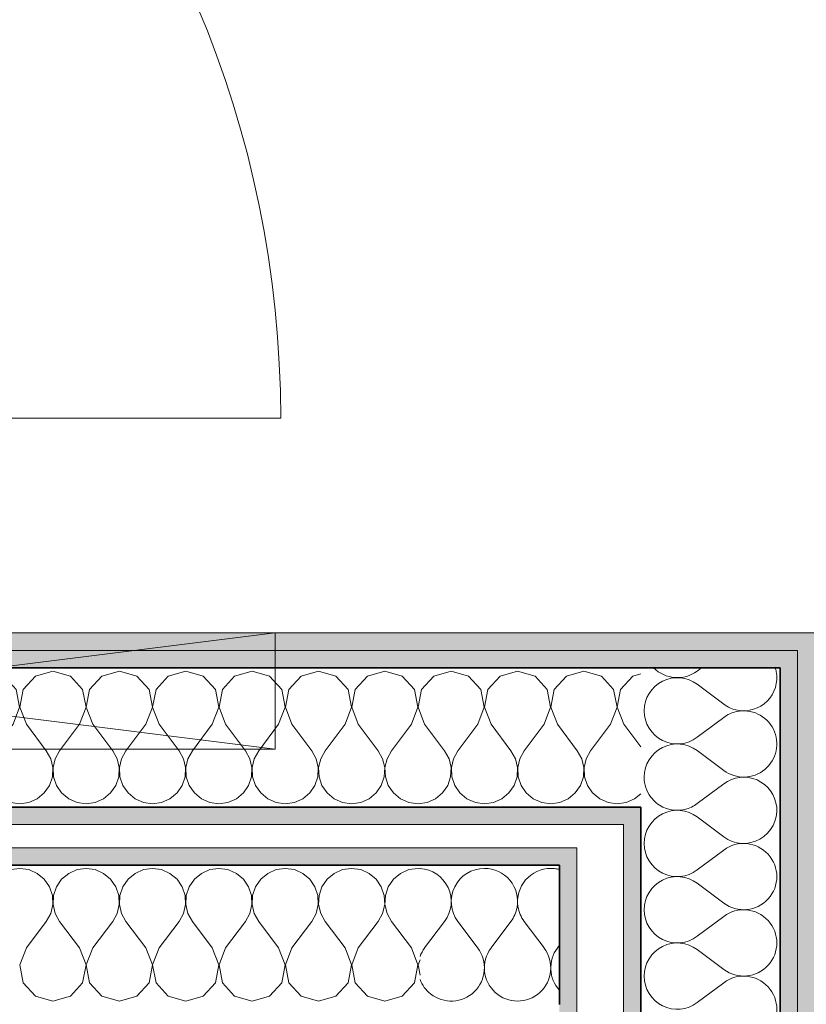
# Model space of a CAD drawing. Header units: centimetres. Extents: x -7.1 to 26.5, y -14.7 to 18.1.
# Tile 108 of 186: x 15.657 to 16.334, y 5.919 to 6.767. Entities that reach past the tile are written whole.
import ezdxf

# ---------------------------------------------------------------- set-up
doc = ezdxf.new("R2010")
doc.units = ezdxf.units.CM
doc.header["$LTSCALE"] = 10
doc.linetypes.add('AUSGEZOGEN', pattern=[0])
for name, color, linetype in [('XR$1$010 Portes', 7, 'Continuous'), ('XR$1$015 Murs intérieurs', 7, 'Continuous'), ('XR$1$015 Murs intérieurs – Lignes de séparation des couches', 7, 'Continuous'), ('XR$1$065 Mobilier installé', 7, 'Continuous'), ('XR$1$080 Définition des locaux – Contour', 7, 'Continuous'), ('XR$3$015 Murs intérieurs – Hachures des composants', 7, 'Continuous')]:
    doc.layers.add(name, color=color, linetype=linetype)

# ---------------------------------------------------------------- blocks, each defined once
blk = doc.blocks.new('COMPLEXOBJECT_180')
at = {"layer": 'XR$3$015 Murs intérieurs – Hachures des composants', "color": 8, "linetype": 'AUSGEZOGEN', "lineweight": 13, "transparency": 33554687}
for p, q in [((16.06286, 5.96708), (16.08, 5.98993)), ((16.10857, 5.96708), (16.09143, 5.98993)), ((16.05143, 5.96708), (16.05096, 5.9677)), ((16.12, 5.96708), (16.12177, 5.96943))]:
    blk.add_line(p, q, dxfattribs=at)
for centre, start, end in [((16.11429, 6.00708), 74.8189, 81.34506), ((16.05714, 6.00708), 323.1301, 349.75806), ((16.11429, 6.00708), 188.65494, 216.8699), ((16.02857, 5.94993), 231.57248, 36.8699), ((16.08571, 5.94993), 143.1301, 36.8699), ((16.14286, 5.94993), 143.1301, 222.42771)]:
    blk.add_arc(centre, 0.02857, start, end, dxfattribs=at)
blk = doc.blocks.new('COMPLEXOBJECT_183')
at = {"layer": 'XR$3$015 Murs intérieurs – Hachures des composants', "color": 8, "linetype": 'AUSGEZOGEN', "lineweight": 13, "transparency": 33554687}
for p, q in [((15.65714, 6.03565), (15.64934, 6.03456)), ((15.66495, 6.03456), (15.65714, 6.03565)), ((15.67216, 6.03138), (15.66495, 6.03456)), ((15.67823, 6.02635), (15.67216, 6.03138)), ((15.69926, 6.03138), (15.69319, 6.02635)), ((15.70648, 6.03456), (15.69926, 6.03138)), ((15.71429, 6.03565), (15.70648, 6.03456)), ((15.72209, 6.03456), (15.71429, 6.03565)), ((15.72931, 6.03138), (15.72209, 6.03456)), ((15.73538, 6.02635), (15.72931, 6.03138)), ((15.75641, 6.03138), (15.75034, 6.02635)), ((15.76362, 6.03456), (15.75641, 6.03138)), ((15.77143, 6.03565), (15.76362, 6.03456)), ((15.77924, 6.03456), (15.77143, 6.03565)), ((15.78645, 6.03138), (15.77924, 6.03456)), ((15.79252, 6.02635), (15.78645, 6.03138)), ((15.81355, 6.03138), (15.80748, 6.02635)), ((15.82076, 6.03456), (15.81355, 6.03138)), ((15.82857, 6.03565), (15.82076, 6.03456)), ((15.83638, 6.03456), (15.82857, 6.03565)), ((15.84359, 6.03138), (15.83638, 6.03456)), ((15.84966, 6.02635), (15.84359, 6.03138)), ((15.87069, 6.03138), (15.86462, 6.02635)), ((15.87791, 6.03456), (15.87069, 6.03138)), ((15.88571, 6.03565), (15.87791, 6.03456)), ((15.89352, 6.03456), (15.88571, 6.03565)), ((15.90074, 6.03138), (15.89352, 6.03456)), ((15.90681, 6.02635), (15.90074, 6.03138)), ((15.92784, 6.03138), (15.92177, 6.02635)), ((15.93505, 6.03456), (15.92784, 6.03138)), ((15.94286, 6.03565), (15.93505, 6.03456)), ((15.95066, 6.03456), (15.94286, 6.03565)), ((15.95788, 6.03138), (15.95066, 6.03456)), ((15.96395, 6.02635), (15.95788, 6.03138)), ((15.98498, 6.03138), (15.97891, 6.02635)), ((15.99219, 6.03456), (15.98498, 6.03138)), ((16, 6.03565), (15.99219, 6.03456)), ((16.00177, 6.0354), (16, 6.03565)), ((15.6827, 6.01985), (15.67823, 6.02635)), ((15.69319, 6.02635), (15.68873, 6.01985)), ((15.73984, 6.01985), (15.73538, 6.02635)), ((15.75034, 6.02635), (15.74587, 6.01985)), ((15.79698, 6.01985), (15.79252, 6.02635)), ((15.80748, 6.02635), (15.80302, 6.01985)), ((15.85413, 6.01985), (15.84966, 6.02635)), ((15.86462, 6.02635), (15.86016, 6.01985)), ((15.91127, 6.01985), (15.90681, 6.02635)), ((15.92177, 6.02635), (15.9173, 6.01985)), ((15.96841, 6.01985), (15.96395, 6.02635)), ((15.97891, 6.02635), (15.97444, 6.01985)), ((15.68522, 6.01238), (15.6827, 6.01985)), ((15.68873, 6.01985), (15.68621, 6.01238)), ((15.74236, 6.01238), (15.73984, 6.01985)), ((15.74587, 6.01985), (15.74335, 6.01238)), ((15.7995, 6.01238), (15.79698, 6.01985)), ((15.80302, 6.01985), (15.8005, 6.01238)), ((15.85665, 6.01238), (15.85413, 6.01985)), ((15.86016, 6.01985), (15.85764, 6.01238)), ((15.91379, 6.01238), (15.91127, 6.01985)), ((15.9173, 6.01985), (15.91478, 6.01238)), ((15.97093, 6.01238), (15.96841, 6.01985)), ((15.97444, 6.01985), (15.97193, 6.01238)), ((15.6856, 6.00451), (15.68522, 6.01238)), ((15.68621, 6.01238), (15.68583, 6.00451)), ((15.74274, 6.00451), (15.74236, 6.01238)), ((15.74335, 6.01238), (15.74297, 6.00451)), ((15.79988, 6.00451), (15.7995, 6.01238)), ((15.8005, 6.01238), (15.80012, 6.00451)), ((15.85703, 6.00451), (15.85665, 6.01238)), ((15.85764, 6.01238), (15.85726, 6.00451)), ((15.91417, 6.00451), (15.91379, 6.01238)), ((15.91478, 6.01238), (15.9144, 6.00451)), ((15.97131, 6.00451), (15.97093, 6.01238)), ((15.97193, 6.01238), (15.97154, 6.00451)), ((15.68381, 5.99683), (15.6856, 6.00451)), ((15.68583, 6.00451), (15.68761, 5.99683)), ((15.74096, 5.99683), (15.74274, 6.00451)), ((15.74297, 6.00451), (15.74476, 5.99683)), ((15.7981, 5.99683), (15.79988, 6.00451)), ((15.80012, 6.00451), (15.8019, 5.99683)), ((15.85524, 5.99683), (15.85703, 6.00451)), ((15.85726, 6.00451), (15.85904, 5.99683)), ((15.91239, 5.99683), (15.91417, 6.00451)), ((15.9144, 6.00451), (15.91619, 5.99683)), ((15.96953, 5.99683), (15.97131, 6.00451)), ((15.97154, 6.00451), (15.97333, 5.99683)), ((15.66286, 5.96708), (15.68, 5.98993)), ((15.68, 5.98993), (15.68381, 5.99683)), ((15.68761, 5.99683), (15.69143, 5.98993)), ((15.70857, 5.96708), (15.69143, 5.98993)), ((15.72, 5.96708), (15.73714, 5.98993)), ((15.73714, 5.98993), (15.74096, 5.99683)), ((15.74476, 5.99683), (15.74857, 5.98993)), ((15.76571, 5.96708), (15.74857, 5.98993)), ((15.77714, 5.96708), (15.79429, 5.98993)), ((15.79429, 5.98993), (15.7981, 5.99683)), ((15.8019, 5.99683), (15.80571, 5.98993)), ((15.82286, 5.96708), (15.80571, 5.98993)), ((15.83429, 5.96708), (15.85143, 5.98993)), ((15.85143, 5.98993), (15.85524, 5.99683)), ((15.85904, 5.99683), (15.86286, 5.98993)), ((15.88, 5.96708), (15.86286, 5.98993)), ((15.89143, 5.96708), (15.90857, 5.98993)), ((15.90857, 5.98993), (15.91239, 5.99683)), ((15.91619, 5.99683), (15.92, 5.98993)), ((15.93714, 5.96708), (15.92, 5.98993)), ((15.94857, 5.96708), (15.96571, 5.98993)), ((15.96571, 5.98993), (15.96953, 5.99683)), ((15.97333, 5.99683), (15.97714, 5.98993)), ((15.99429, 5.96708), (15.97714, 5.98993)), ((15.66286, 5.96708), (15.65726, 5.9525)), ((15.71417, 5.9525), (15.70857, 5.96708)), ((15.72, 5.96708), (15.7144, 5.9525)), ((15.77131, 5.9525), (15.76571, 5.96708)), ((15.77714, 5.96708), (15.77154, 5.9525)), ((15.82846, 5.9525), (15.82286, 5.96708)), ((15.83429, 5.96708), (15.82869, 5.9525)), ((15.8856, 5.9525), (15.88, 5.96708)), ((15.89143, 5.96708), (15.88583, 5.9525)), ((15.94274, 5.9525), (15.93714, 5.96708)), ((15.94857, 5.96708), (15.94297, 5.9525)), ((15.99988, 5.9525), (15.99429, 5.96708)), ((16.00177, 5.9568), (16.00012, 5.9525)), ((15.65726, 5.9525), (15.66016, 5.93715)), ((15.71127, 5.93715), (15.71417, 5.9525)), ((15.7144, 5.9525), (15.7173, 5.93715)), ((15.76841, 5.93715), (15.77131, 5.9525)), ((15.77154, 5.9525), (15.77444, 5.93715)), ((15.82556, 5.93715), (15.82846, 5.9525)), ((15.82869, 5.9525), (15.83159, 5.93715)), ((15.8827, 5.93715), (15.8856, 5.9525)), ((15.88583, 5.9525), (15.88873, 5.93715)), ((15.93984, 5.93715), (15.94274, 5.9525)), ((15.94297, 5.9525), (15.94587, 5.93715)), ((15.99698, 5.93715), (15.99988, 5.9525)), ((16.00012, 5.9525), (16.00177, 5.94376)), ((15.66016, 5.93715), (15.67069, 5.92563)), ((15.70074, 5.92563), (15.71127, 5.93715)), ((15.7173, 5.93715), (15.72784, 5.92563)), ((15.75788, 5.92563), (15.76841, 5.93715)), ((15.77444, 5.93715), (15.78498, 5.92563)), ((15.81502, 5.92563), (15.82556, 5.93715)), ((15.83159, 5.93715), (15.84212, 5.92563)), ((15.87216, 5.92563), (15.8827, 5.93715)), ((15.88873, 5.93715), (15.89926, 5.92563)), ((15.92931, 5.92563), (15.93984, 5.93715)), ((15.94587, 5.93715), (15.95641, 5.92563)), ((15.98645, 5.92563), (15.99698, 5.93715)), ((15.67069, 5.92563), (15.68571, 5.92136)), ((15.68571, 5.92136), (15.70074, 5.92563)), ((15.72784, 5.92563), (15.74286, 5.92136)), ((15.74286, 5.92136), (15.75788, 5.92563)), ((15.78498, 5.92563), (15.8, 5.92136)), ((15.8, 5.92136), (15.81502, 5.92563)), ((15.84212, 5.92563), (15.85714, 5.92136)), ((15.85714, 5.92136), (15.87216, 5.92563)), ((15.89926, 5.92563), (15.91429, 5.92136)), ((15.91429, 5.92136), (15.92931, 5.92563)), ((15.95641, 5.92563), (15.97143, 5.92136)), ((15.97143, 5.92136), (15.98645, 5.92563))]:
    blk.add_line(p, q, dxfattribs=at)
blk = doc.blocks.new('COMPLEXOBJECT_184')
at = {"layer": 'XR$3$015 Murs intérieurs – Hachures des composants', "color": 8, "linetype": 'AUSGEZOGEN', "lineweight": 13, "transparency": 33554687}
for p, q in [((16.00571, 5.96708), (16.02286, 5.98993)), ((16.05096, 5.9677), (16.03429, 5.98993))]:
    blk.add_line(p, q, dxfattribs=at)
for centre, start, end in [((16, 6.00708), 323.1301, 86.4528), ((16.05714, 6.00708), 90, 216.8699), ((16.05714, 6.00708), 349.75806, 90), ((16.11429, 6.00708), 90, 188.65494), ((16.11429, 6.00708), 81.34506, 90), ((16.02857, 5.94993), 143.1301, 159.73971), ((16.02857, 5.94993), 200.26029, 231.57248)]:
    blk.add_arc(centre, 0.02857, start, end, dxfattribs=at)
blk = doc.blocks.new('COMPLEXOBJECT_203')
at = {"layer": 'XR$3$015 Murs intérieurs – Hachures des composants', "color": 8, "linetype": 'AUSGEZOGEN', "lineweight": 13, "transparency": 33554687}
for p, q in [((16.24406, 6.2085), (16.24034, 6.20571)), ((16.2632, 6.17714), (16.24034, 6.19429)), ((16.2632, 6.16571), (16.24034, 6.14857)), ((16.24038, 6.13711), (16.24034, 6.13714))]:
    blk.add_line(p, q, dxfattribs=at)
for centre, start, end in [((16.2232, 6.22857), 224.61753, 306.8699), ((16.28034, 6.2), 10.43354, 17.31526), ((16.2232, 6.17143), 53.1301, 180), ((16.28034, 6.2), 233.1301, 259.56646), ((16.2232, 6.17143), 180, 306.8699), ((16.28034, 6.14286), 102.87088, 126.8699), ((16.2232, 6.11429), 53.1301, 180), ((16.2232, 6.11429), 180, 216.96691)]:
    blk.add_arc(centre, 0.02857, start, end, dxfattribs=at)
blk = doc.blocks.new('COMPLEXOBJECT_207')
at = {"layer": 'XR$3$015 Murs intérieurs – Hachures des composants', "color": 8, "linetype": 'AUSGEZOGEN', "lineweight": 13, "transparency": 33554687}
for p, q in [((16.2632, 6.06286), (16.24034, 6.08)), ((16.2632, 6.05143), (16.24034, 6.03429)), ((16.2632, 6.00571), (16.24034, 6.02286)), ((16.2632, 5.99429), (16.24034, 5.97714)), ((16.2632, 5.94857), (16.24034, 5.96571)), ((16.2632, 5.93714), (16.24034, 5.92))]:
    blk.add_line(p, q, dxfattribs=at)
for centre, start, end in [((16.2232, 6.05714), 53.1301, 180), ((16.2232, 6.11429), 244.47147, 295.52853), ((16.28034, 6.08571), 233.1301, 5.60267), ((16.2232, 6.05714), 180, 306.8699), ((16.28034, 6.02857), 233.1301, 126.8699), ((16.2232, 6), 53.1301, 180), ((16.2232, 6), 180, 306.8699), ((16.28034, 5.97143), 233.1301, 126.8699), ((16.2232, 5.94286), 53.1301, 180), ((16.2232, 5.94286), 180, 306.8699), ((16.28034, 5.91429), 233.1301, 126.8699)]:
    blk.add_arc(centre, 0.02857, start, end, dxfattribs=at)
blk = doc.blocks.new('COMPLEXOBJECT_208')
at = {"layer": 'XR$3$015 Murs intérieurs – Hachures des composants', "color": 8, "linetype": 'AUSGEZOGEN', "lineweight": 13, "transparency": 33554687}
for p, q in [((16.2632, 6.12), (16.24038, 6.13711)), ((16.2632, 6.10857), (16.24034, 6.09143))]:
    blk.add_line(p, q, dxfattribs=at)
for centre, start, end in [((16.28034, 6.2), 259.56646, 10.43354), ((16.28034, 6.14286), 233.1301, 102.87088), ((16.28034, 6.08571), 5.60267, 126.8699), ((16.2232, 6.11429), 216.96691, 244.47147), ((16.2232, 6.11429), 295.52853, 306.8699)]:
    blk.add_arc(centre, 0.02857, start, end, dxfattribs=at)
blk = doc.blocks.new('COMPLEXOBJECT_234')
at = {"layer": 'XR$3$015 Murs intérieurs – Hachures des composants', "color": 8, "linetype": 'AUSGEZOGEN', "lineweight": 13, "transparency": 33554687}
for p, q in [((14.90074, 6.20138), (14.89177, 6.20393)), ((14.91127, 6.18985), (14.90074, 6.20138)), ((14.92784, 6.20138), (14.9173, 6.18985)), ((14.94286, 6.20565), (14.92784, 6.20138)), ((14.95788, 6.20138), (14.94286, 6.20565)), ((14.96841, 6.18985), (14.95788, 6.20138)), ((14.98498, 6.20138), (14.97444, 6.18985)), ((15, 6.20565), (14.98498, 6.20138)), ((15.01502, 6.20138), (15, 6.20565)), ((15.02556, 6.18985), (15.01502, 6.20138)), ((15.04212, 6.20138), (15.03159, 6.18985)), ((15.05714, 6.20565), (15.04212, 6.20138)), ((15.07216, 6.20138), (15.05714, 6.20565)), ((15.0827, 6.18985), (15.07216, 6.20138)), ((15.09926, 6.20138), (15.08873, 6.18985)), ((15.11429, 6.20565), (15.09926, 6.20138)), ((15.12931, 6.20138), (15.11429, 6.20565)), ((15.13984, 6.18985), (15.12931, 6.20138)), ((15.15641, 6.20138), (15.14587, 6.18985)), ((15.17143, 6.20565), (15.15641, 6.20138)), ((15.18645, 6.20138), (15.17143, 6.20565)), ((15.19698, 6.18985), (15.18645, 6.20138)), ((15.21355, 6.20138), (15.20302, 6.18985)), ((15.22857, 6.20565), (15.21355, 6.20138)), ((15.24359, 6.20138), (15.22857, 6.20565)), ((15.25413, 6.18985), (15.24359, 6.20138)), ((15.27069, 6.20138), (15.26016, 6.18985)), ((15.28571, 6.20565), (15.27069, 6.20138)), ((15.30074, 6.20138), (15.28571, 6.20565)), ((15.31127, 6.18985), (15.30074, 6.20138)), ((15.32784, 6.20138), (15.3173, 6.18985)), ((15.34286, 6.20565), (15.32784, 6.20138)), ((15.35788, 6.20138), (15.34286, 6.20565)), ((15.36841, 6.18985), (15.35788, 6.20138)), ((15.38498, 6.20138), (15.37444, 6.18985)), ((15.4, 6.20565), (15.38498, 6.20138)), ((15.41502, 6.20138), (15.4, 6.20565)), ((15.42556, 6.18985), (15.41502, 6.20138)), ((15.44212, 6.20138), (15.43159, 6.18985)), ((15.45714, 6.20565), (15.44212, 6.20138)), ((15.47216, 6.20138), (15.45714, 6.20565)), ((15.4827, 6.18985), (15.47216, 6.20138)), ((15.49926, 6.20138), (15.48873, 6.18985)), ((15.51429, 6.20565), (15.49926, 6.20138)), ((15.52931, 6.20138), (15.51429, 6.20565)), ((15.53984, 6.18985), (15.52931, 6.20138)), ((15.55641, 6.20138), (15.54587, 6.18985)), ((15.57143, 6.20565), (15.55641, 6.20138)), ((15.58645, 6.20138), (15.57143, 6.20565)), ((15.59698, 6.18985), (15.58645, 6.20138)), ((15.61355, 6.20138), (15.60302, 6.18985)), ((15.62857, 6.20565), (15.61355, 6.20138)), ((15.64359, 6.20138), (15.62857, 6.20565)), ((15.65413, 6.18985), (15.64359, 6.20138)), ((15.67069, 6.20138), (15.66016, 6.18985)), ((15.68571, 6.20565), (15.67069, 6.20138)), ((15.70074, 6.20138), (15.68571, 6.20565)), ((15.71127, 6.18985), (15.70074, 6.20138)), ((15.72784, 6.20138), (15.7173, 6.18985)), ((15.74286, 6.20565), (15.72784, 6.20138)), ((15.75788, 6.20138), (15.74286, 6.20565)), ((15.76841, 6.18985), (15.75788, 6.20138)), ((15.78498, 6.20138), (15.77444, 6.18985)), ((15.8, 6.20565), (15.78498, 6.20138)), ((15.81502, 6.20138), (15.8, 6.20565)), ((15.82556, 6.18985), (15.81502, 6.20138)), ((15.84212, 6.20138), (15.83159, 6.18985)), ((15.85714, 6.20565), (15.84212, 6.20138)), ((15.87216, 6.20138), (15.85714, 6.20565)), ((15.8827, 6.18985), (15.87216, 6.20138)), ((15.89926, 6.20138), (15.88873, 6.18985)), ((15.91429, 6.20565), (15.89926, 6.20138)), ((15.92931, 6.20138), (15.91429, 6.20565)), ((15.93984, 6.18985), (15.92931, 6.20138)), ((15.95641, 6.20138), (15.94587, 6.18985)), ((15.97143, 6.20565), (15.95641, 6.20138)), ((15.98645, 6.20138), (15.97143, 6.20565)), ((15.99698, 6.18985), (15.98645, 6.20138)), ((16.01355, 6.20138), (16.00302, 6.18985)), ((16.02857, 6.20565), (16.01355, 6.20138)), ((16.04359, 6.20138), (16.02857, 6.20565)), ((16.05413, 6.18985), (16.04359, 6.20138)), ((16.07069, 6.20138), (16.06016, 6.18985)), ((16.08571, 6.20565), (16.07069, 6.20138)), ((16.10074, 6.20138), (16.08571, 6.20565)), ((16.11127, 6.18985), (16.10074, 6.20138)), ((16.12784, 6.20138), (16.1173, 6.18985)), ((16.14286, 6.20565), (16.12784, 6.20138)), ((16.15788, 6.20138), (16.14286, 6.20565)), ((16.16841, 6.18985), (16.15788, 6.20138)), ((16.18498, 6.20138), (16.17444, 6.18985)), ((16.19177, 6.20331), (16.18498, 6.20138)), ((14.91417, 6.17451), (14.91127, 6.18985)), ((14.9173, 6.18985), (14.9144, 6.17451)), ((14.97131, 6.17451), (14.96841, 6.18985)), ((14.97444, 6.18985), (14.97154, 6.17451)), ((15.02846, 6.17451), (15.02556, 6.18985)), ((15.03159, 6.18985), (15.02869, 6.17451)), ((15.0856, 6.17451), (15.0827, 6.18985)), ((15.08873, 6.18985), (15.08583, 6.17451)), ((15.14274, 6.17451), (15.13984, 6.18985)), ((15.14587, 6.18985), (15.14297, 6.17451)), ((15.19988, 6.17451), (15.19698, 6.18985)), ((15.20302, 6.18985), (15.20012, 6.17451)), ((15.25703, 6.17451), (15.25413, 6.18985)), ((15.26016, 6.18985), (15.25726, 6.17451)), ((15.31417, 6.17451), (15.31127, 6.18985)), ((15.3173, 6.18985), (15.3144, 6.17451)), ((15.37131, 6.17451), (15.36841, 6.18985)), ((15.37444, 6.18985), (15.37154, 6.17451)), ((15.42846, 6.17451), (15.42556, 6.18985)), ((15.43159, 6.18985), (15.42869, 6.17451)), ((15.4856, 6.17451), (15.4827, 6.18985)), ((15.48873, 6.18985), (15.48583, 6.17451)), ((15.54274, 6.17451), (15.53984, 6.18985)), ((15.54587, 6.18985), (15.54297, 6.17451)), ((15.59988, 6.17451), (15.59698, 6.18985)), ((15.60302, 6.18985), (15.60012, 6.17451)), ((15.65703, 6.17451), (15.65413, 6.18985)), ((15.66016, 6.18985), (15.65726, 6.17451)), ((15.71417, 6.17451), (15.71127, 6.18985)), ((15.7173, 6.18985), (15.7144, 6.17451)), ((15.77131, 6.17451), (15.76841, 6.18985)), ((15.77444, 6.18985), (15.77154, 6.17451)), ((15.82846, 6.17451), (15.82556, 6.18985)), ((15.83159, 6.18985), (15.82869, 6.17451)), ((15.8856, 6.17451), (15.8827, 6.18985)), ((15.88873, 6.18985), (15.88583, 6.17451)), ((15.94274, 6.17451), (15.93984, 6.18985)), ((15.94587, 6.18985), (15.94297, 6.17451)), ((15.99988, 6.17451), (15.99698, 6.18985)), ((16.00302, 6.18985), (16.00012, 6.17451)), ((16.05703, 6.17451), (16.05413, 6.18985)), ((16.06016, 6.18985), (16.05726, 6.17451)), ((16.11417, 6.17451), (16.11127, 6.18985)), ((16.1173, 6.18985), (16.1144, 6.17451)), ((16.17131, 6.17451), (16.16841, 6.18985)), ((16.17444, 6.18985), (16.17154, 6.17451)), ((14.90857, 6.15993), (14.91417, 6.17451)), ((14.9144, 6.17451), (14.92, 6.15993)), ((14.96571, 6.15993), (14.97131, 6.17451)), ((14.97154, 6.17451), (14.97714, 6.15993)), ((15.02286, 6.15993), (15.02846, 6.17451)), ((15.02869, 6.17451), (15.03429, 6.15993)), ((15.08, 6.15993), (15.0856, 6.17451)), ((15.08583, 6.17451), (15.09143, 6.15993)), ((15.13714, 6.15993), (15.14274, 6.17451)), ((15.14297, 6.17451), (15.14857, 6.15993)), ((15.19429, 6.15993), (15.19988, 6.17451)), ((15.20012, 6.17451), (15.20571, 6.15993)), ((15.25143, 6.15993), (15.25703, 6.17451)), ((15.25726, 6.17451), (15.26286, 6.15993)), ((15.30857, 6.15993), (15.31417, 6.17451)), ((15.3144, 6.17451), (15.32, 6.15993)), ((15.36571, 6.15993), (15.37131, 6.17451)), ((15.37154, 6.17451), (15.37714, 6.15993)), ((15.42286, 6.15993), (15.42846, 6.17451)), ((15.42869, 6.17451), (15.43429, 6.15993)), ((15.48, 6.15993), (15.4856, 6.17451)), ((15.48583, 6.17451), (15.49143, 6.15993)), ((15.53714, 6.15993), (15.54274, 6.17451)), ((15.54297, 6.17451), (15.54857, 6.15993)), ((15.59429, 6.15993), (15.59988, 6.17451)), ((15.60012, 6.17451), (15.60571, 6.15993)), ((15.65143, 6.15993), (15.65703, 6.17451)), ((15.65726, 6.17451), (15.66286, 6.15993)), ((15.70857, 6.15993), (15.71417, 6.17451)), ((15.7144, 6.17451), (15.72, 6.15993)), ((15.76571, 6.15993), (15.77131, 6.17451)), ((15.77154, 6.17451), (15.77714, 6.15993)), ((15.82286, 6.15993), (15.82846, 6.17451)), ((15.82869, 6.17451), (15.83429, 6.15993)), ((15.88, 6.15993), (15.8856, 6.17451)), ((15.88583, 6.17451), (15.89143, 6.15993)), ((15.93714, 6.15993), (15.94274, 6.17451)), ((15.94297, 6.17451), (15.94857, 6.15993)), ((15.99429, 6.15993), (15.99988, 6.17451)), ((16.00012, 6.17451), (16.00571, 6.15993)), ((16.05143, 6.15993), (16.05703, 6.17451)), ((16.05726, 6.17451), (16.06286, 6.15993)), ((16.10857, 6.15993), (16.11417, 6.17451)), ((16.1144, 6.17451), (16.12, 6.15993)), ((16.16571, 6.15993), (16.17131, 6.17451)), ((16.17154, 6.17451), (16.17714, 6.15993)), ((14.90857, 6.15993), (14.89177, 6.13753)), ((14.92, 6.15993), (14.93714, 6.13708)), ((14.96571, 6.15993), (14.94857, 6.13708)), ((14.97714, 6.15993), (14.99429, 6.13708)), ((15.02286, 6.15993), (15.00571, 6.13708)), ((15.03429, 6.15993), (15.05143, 6.13708)), ((15.08, 6.15993), (15.06286, 6.13708)), ((15.09143, 6.15993), (15.10857, 6.13708)), ((15.13714, 6.15993), (15.12, 6.13708)), ((15.14857, 6.15993), (15.16571, 6.13708)), ((15.19429, 6.15993), (15.17714, 6.13708)), ((15.20571, 6.15993), (15.22286, 6.13708)), ((15.25143, 6.15993), (15.23429, 6.13708)), ((15.26286, 6.15993), (15.28, 6.13708)), ((15.30857, 6.15993), (15.29143, 6.13708)), ((15.32, 6.15993), (15.33714, 6.13708)), ((15.36571, 6.15993), (15.34857, 6.13708)), ((15.37714, 6.15993), (15.39429, 6.13708)), ((15.42286, 6.15993), (15.40571, 6.13708)), ((15.43429, 6.15993), (15.45143, 6.13708)), ((15.48, 6.15993), (15.46286, 6.13708)), ((15.49143, 6.15993), (15.50857, 6.13708)), ((15.53714, 6.15993), (15.52, 6.13708)), ((15.54857, 6.15993), (15.56571, 6.13708)), ((15.59429, 6.15993), (15.57714, 6.13708)), ((15.60571, 6.15993), (15.62286, 6.13708)), ((15.65143, 6.15993), (15.63429, 6.13708)), ((15.66286, 6.15993), (15.68, 6.13708)), ((15.70857, 6.15993), (15.69143, 6.13708)), ((15.72, 6.15993), (15.73714, 6.13708)), ((15.76571, 6.15993), (15.74857, 6.13708)), ((15.77714, 6.15993), (15.79429, 6.13708)), ((15.82286, 6.15993), (15.80571, 6.13708)), ((15.83429, 6.15993), (15.85143, 6.13708)), ((15.88, 6.15993), (15.86286, 6.13708)), ((15.89143, 6.15993), (15.90857, 6.13708)), ((15.93714, 6.15993), (15.92, 6.13708)), ((15.94857, 6.15993), (15.96571, 6.13708)), ((15.99429, 6.15993), (15.97714, 6.13708)), ((16.00571, 6.15993), (16.02286, 6.13708)), ((16.05143, 6.15993), (16.03429, 6.13708)), ((16.06286, 6.15993), (16.08, 6.13708)), ((16.10857, 6.15993), (16.09143, 6.13708)), ((16.12, 6.15993), (16.13714, 6.13708)), ((16.16571, 6.15993), (16.14857, 6.13708)), ((16.17714, 6.15993), (16.19177, 6.14043)), ((14.94096, 6.13018), (14.93714, 6.13708)), ((14.94857, 6.13708), (14.94476, 6.13018)), ((14.9981, 6.13018), (14.99429, 6.13708)), ((15.00571, 6.13708), (15.0019, 6.13018)), ((15.05524, 6.13018), (15.05143, 6.13708)), ((15.06286, 6.13708), (15.05904, 6.13018)), ((15.11239, 6.13018), (15.10857, 6.13708)), ((15.12, 6.13708), (15.11619, 6.13018)), ((15.16953, 6.13018), (15.16571, 6.13708)), ((15.17714, 6.13708), (15.17333, 6.13018)), ((15.22667, 6.13018), (15.22286, 6.13708)), ((15.23429, 6.13708), (15.23047, 6.13018)), ((15.28381, 6.13018), (15.28, 6.13708)), ((15.29143, 6.13708), (15.28761, 6.13018)), ((15.34096, 6.13018), (15.33714, 6.13708)), ((15.34857, 6.13708), (15.34476, 6.13018)), ((15.3981, 6.13018), (15.39429, 6.13708)), ((15.40571, 6.13708), (15.4019, 6.13018)), ((15.45524, 6.13018), (15.45143, 6.13708)), ((15.46286, 6.13708), (15.45904, 6.13018)), ((15.51239, 6.13018), (15.50857, 6.13708)), ((15.52, 6.13708), (15.51619, 6.13018)), ((15.56953, 6.13018), (15.56571, 6.13708)), ((15.57714, 6.13708), (15.57333, 6.13018)), ((15.62667, 6.13018), (15.62286, 6.13708)), ((15.63429, 6.13708), (15.63047, 6.13018)), ((15.68381, 6.13018), (15.68, 6.13708)), ((15.69143, 6.13708), (15.68761, 6.13018)), ((15.74096, 6.13018), (15.73714, 6.13708)), ((15.74857, 6.13708), (15.74476, 6.13018)), ((15.7981, 6.13018), (15.79429, 6.13708)), ((15.80571, 6.13708), (15.8019, 6.13018)), ((15.85524, 6.13018), (15.85143, 6.13708)), ((15.86286, 6.13708), (15.85904, 6.13018)), ((15.91239, 6.13018), (15.90857, 6.13708)), ((15.92, 6.13708), (15.91619, 6.13018)), ((15.96953, 6.13018), (15.96571, 6.13708)), ((15.97714, 6.13708), (15.97333, 6.13018)), ((16.02667, 6.13018), (16.02286, 6.13708)), ((16.03429, 6.13708), (16.03047, 6.13018)), ((16.08381, 6.13018), (16.08, 6.13708)), ((16.09143, 6.13708), (16.08761, 6.13018)), ((16.14096, 6.13018), (16.13714, 6.13708)), ((16.14857, 6.13708), (16.14476, 6.13018)), ((14.94274, 6.1225), (14.94096, 6.13018)), ((14.94476, 6.13018), (14.94297, 6.1225)), ((14.99988, 6.1225), (14.9981, 6.13018)), ((15.0019, 6.13018), (15.00012, 6.1225)), ((15.05703, 6.1225), (15.05524, 6.13018)), ((15.05904, 6.13018), (15.05726, 6.1225)), ((15.11417, 6.1225), (15.11239, 6.13018)), ((15.11619, 6.13018), (15.1144, 6.1225)), ((15.17131, 6.1225), (15.16953, 6.13018)), ((15.17333, 6.13018), (15.17154, 6.1225)), ((15.22846, 6.1225), (15.22667, 6.13018)), ((15.23047, 6.13018), (15.22869, 6.1225)), ((15.2856, 6.1225), (15.28381, 6.13018)), ((15.28761, 6.13018), (15.28583, 6.1225)), ((15.34274, 6.1225), (15.34096, 6.13018)), ((15.34476, 6.13018), (15.34297, 6.1225)), ((15.39988, 6.1225), (15.3981, 6.13018)), ((15.4019, 6.13018), (15.40012, 6.1225)), ((15.45703, 6.1225), (15.45524, 6.13018)), ((15.45904, 6.13018), (15.45726, 6.1225)), ((15.51417, 6.1225), (15.51239, 6.13018)), ((15.51619, 6.13018), (15.5144, 6.1225)), ((15.57131, 6.1225), (15.56953, 6.13018)), ((15.57333, 6.13018), (15.57154, 6.1225)), ((15.62846, 6.1225), (15.62667, 6.13018)), ((15.63047, 6.13018), (15.62869, 6.1225)), ((15.6856, 6.1225), (15.68381, 6.13018)), ((15.68761, 6.13018), (15.68583, 6.1225)), ((15.74274, 6.1225), (15.74096, 6.13018)), ((15.74476, 6.13018), (15.74297, 6.1225)), ((15.79988, 6.1225), (15.7981, 6.13018)), ((15.8019, 6.13018), (15.80012, 6.1225)), ((15.85703, 6.1225), (15.85524, 6.13018)), ((15.85904, 6.13018), (15.85726, 6.1225)), ((15.91417, 6.1225), (15.91239, 6.13018)), ((15.91619, 6.13018), (15.9144, 6.1225)), ((15.97131, 6.1225), (15.96953, 6.13018)), ((15.97333, 6.13018), (15.97154, 6.1225)), ((16.02846, 6.1225), (16.02667, 6.13018)), ((16.03047, 6.13018), (16.02869, 6.1225)), ((16.0856, 6.1225), (16.08381, 6.13018)), ((16.08761, 6.13018), (16.08583, 6.1225)), ((16.14274, 6.1225), (16.14096, 6.13018)), ((16.14476, 6.13018), (16.14297, 6.1225)), ((14.94236, 6.11462), (14.94274, 6.1225)), ((14.94297, 6.1225), (14.94335, 6.11462)), ((14.9995, 6.11462), (14.99988, 6.1225)), ((15.00012, 6.1225), (15.0005, 6.11462)), ((15.05665, 6.11462), (15.05703, 6.1225)), ((15.05726, 6.1225), (15.05764, 6.11462)), ((15.11379, 6.11462), (15.11417, 6.1225)), ((15.1144, 6.1225), (15.11478, 6.11462)), ((15.17093, 6.11462), (15.17131, 6.1225)), ((15.17154, 6.1225), (15.17193, 6.11462)), ((15.22807, 6.11462), (15.22846, 6.1225)), ((15.22869, 6.1225), (15.22907, 6.11462)), ((15.28522, 6.11462), (15.2856, 6.1225)), ((15.28583, 6.1225), (15.28621, 6.11462)), ((15.34236, 6.11462), (15.34274, 6.1225)), ((15.34297, 6.1225), (15.34335, 6.11462)), ((15.3995, 6.11462), (15.39988, 6.1225)), ((15.40012, 6.1225), (15.4005, 6.11462)), ((15.45665, 6.11462), (15.45703, 6.1225)), ((15.45726, 6.1225), (15.45764, 6.11462)), ((15.51379, 6.11462), (15.51417, 6.1225)), ((15.5144, 6.1225), (15.51478, 6.11462)), ((15.57093, 6.11462), (15.57131, 6.1225)), ((15.57154, 6.1225), (15.57193, 6.11462)), ((15.62807, 6.11462), (15.62846, 6.1225)), ((15.62869, 6.1225), (15.62907, 6.11462)), ((15.68522, 6.11462), (15.6856, 6.1225)), ((15.68583, 6.1225), (15.68621, 6.11462)), ((15.74236, 6.11462), (15.74274, 6.1225)), ((15.74297, 6.1225), (15.74335, 6.11462)), ((15.7995, 6.11462), (15.79988, 6.1225)), ((15.80012, 6.1225), (15.8005, 6.11462)), ((15.85665, 6.11462), (15.85703, 6.1225)), ((15.85726, 6.1225), (15.85764, 6.11462)), ((15.91379, 6.11462), (15.91417, 6.1225)), ((15.9144, 6.1225), (15.91478, 6.11462)), ((15.97093, 6.11462), (15.97131, 6.1225)), ((15.97154, 6.1225), (15.97193, 6.11462)), ((16.02807, 6.11462), (16.02846, 6.1225)), ((16.02869, 6.1225), (16.02907, 6.11462)), ((16.08522, 6.11462), (16.0856, 6.1225)), ((16.08583, 6.1225), (16.08621, 6.11462)), ((16.14236, 6.11462), (16.14274, 6.1225)), ((16.14297, 6.1225), (16.14335, 6.11462)), ((14.93984, 6.10715), (14.94236, 6.11462)), ((14.94335, 6.11462), (14.94587, 6.10715)), ((14.99698, 6.10715), (14.9995, 6.11462)), ((15.0005, 6.11462), (15.00302, 6.10715)), ((15.05413, 6.10715), (15.05665, 6.11462)), ((15.05764, 6.11462), (15.06016, 6.10715)), ((15.11127, 6.10715), (15.11379, 6.11462)), ((15.11478, 6.11462), (15.1173, 6.10715)), ((15.16841, 6.10715), (15.17093, 6.11462)), ((15.17193, 6.11462), (15.17444, 6.10715)), ((15.22556, 6.10715), (15.22807, 6.11462)), ((15.22907, 6.11462), (15.23159, 6.10715)), ((15.2827, 6.10715), (15.28522, 6.11462)), ((15.28621, 6.11462), (15.28873, 6.10715)), ((15.33984, 6.10715), (15.34236, 6.11462)), ((15.34335, 6.11462), (15.34587, 6.10715)), ((15.39698, 6.10715), (15.3995, 6.11462)), ((15.4005, 6.11462), (15.40302, 6.10715)), ((15.45413, 6.10715), (15.45665, 6.11462)), ((15.45764, 6.11462), (15.46016, 6.10715)), ((15.51127, 6.10715), (15.51379, 6.11462)), ((15.51478, 6.11462), (15.5173, 6.10715)), ((15.56841, 6.10715), (15.57093, 6.11462)), ((15.57193, 6.11462), (15.57444, 6.10715)), ((15.62556, 6.10715), (15.62807, 6.11462)), ((15.62907, 6.11462), (15.63159, 6.10715)), ((15.6827, 6.10715), (15.68522, 6.11462)), ((15.68621, 6.11462), (15.68873, 6.10715)), ((15.73984, 6.10715), (15.74236, 6.11462)), ((15.74335, 6.11462), (15.74587, 6.10715)), ((15.79698, 6.10715), (15.7995, 6.11462)), ((15.8005, 6.11462), (15.80302, 6.10715)), ((15.85413, 6.10715), (15.85665, 6.11462)), ((15.85764, 6.11462), (15.86016, 6.10715)), ((15.91127, 6.10715), (15.91379, 6.11462)), ((15.91478, 6.11462), (15.9173, 6.10715)), ((15.96841, 6.10715), (15.97093, 6.11462)), ((15.97193, 6.11462), (15.97444, 6.10715)), ((16.02556, 6.10715), (16.02807, 6.11462)), ((16.02907, 6.11462), (16.03159, 6.10715)), ((16.0827, 6.10715), (16.08522, 6.11462)), ((16.08621, 6.11462), (16.08873, 6.10715)), ((16.13984, 6.10715), (16.14236, 6.11462)), ((16.14335, 6.11462), (16.14587, 6.10715)), ((14.89177, 6.10273), (14.89319, 6.10066)), ((14.89319, 6.10066), (14.89926, 6.09563)), ((14.92931, 6.09563), (14.93538, 6.10066)), ((14.93538, 6.10066), (14.93984, 6.10715)), ((14.94587, 6.10715), (14.95034, 6.10066)), ((14.95034, 6.10066), (14.95641, 6.09563)), ((14.98645, 6.09563), (14.99252, 6.10066)), ((14.99252, 6.10066), (14.99698, 6.10715)), ((15.00302, 6.10715), (15.00748, 6.10066)), ((15.00748, 6.10066), (15.01355, 6.09563)), ((15.04359, 6.09563), (15.04966, 6.10066)), ((15.04966, 6.10066), (15.05413, 6.10715)), ((15.06016, 6.10715), (15.06462, 6.10066)), ((15.06462, 6.10066), (15.07069, 6.09563)), ((15.10074, 6.09563), (15.10681, 6.10066)), ((15.10681, 6.10066), (15.11127, 6.10715)), ((15.1173, 6.10715), (15.12177, 6.10066)), ((15.12177, 6.10066), (15.12784, 6.09563)), ((15.15788, 6.09563), (15.16395, 6.10066)), ((15.16395, 6.10066), (15.16841, 6.10715)), ((15.17444, 6.10715), (15.17891, 6.10066)), ((15.17891, 6.10066), (15.18498, 6.09563)), ((15.21502, 6.09563), (15.22109, 6.10066)), ((15.22109, 6.10066), (15.22556, 6.10715)), ((15.23159, 6.10715), (15.23605, 6.10066)), ((15.23605, 6.10066), (15.24212, 6.09563)), ((15.27216, 6.09563), (15.27823, 6.10066)), ((15.27823, 6.10066), (15.2827, 6.10715)), ((15.28873, 6.10715), (15.29319, 6.10066)), ((15.29319, 6.10066), (15.29926, 6.09563)), ((15.32931, 6.09563), (15.33538, 6.10066)), ((15.33538, 6.10066), (15.33984, 6.10715)), ((15.34587, 6.10715), (15.35034, 6.10066)), ((15.35034, 6.10066), (15.35641, 6.09563)), ((15.38645, 6.09563), (15.39252, 6.10066)), ((15.39252, 6.10066), (15.39698, 6.10715)), ((15.40302, 6.10715), (15.40748, 6.10066)), ((15.40748, 6.10066), (15.41355, 6.09563)), ((15.44359, 6.09563), (15.44966, 6.10066)), ((15.44966, 6.10066), (15.45413, 6.10715)), ((15.46016, 6.10715), (15.46462, 6.10066)), ((15.46462, 6.10066), (15.47069, 6.09563)), ((15.50074, 6.09563), (15.50681, 6.10066)), ((15.50681, 6.10066), (15.51127, 6.10715)), ((15.5173, 6.10715), (15.52177, 6.10066)), ((15.52177, 6.10066), (15.52784, 6.09563)), ((15.55788, 6.09563), (15.56395, 6.10066)), ((15.56395, 6.10066), (15.56841, 6.10715)), ((15.57444, 6.10715), (15.57891, 6.10066)), ((15.57891, 6.10066), (15.58498, 6.09563)), ((15.61502, 6.09563), (15.62109, 6.10066)), ((15.62109, 6.10066), (15.62556, 6.10715)), ((15.63159, 6.10715), (15.63605, 6.10066)), ((15.63605, 6.10066), (15.64212, 6.09563)), ((15.67216, 6.09563), (15.67823, 6.10066)), ((15.67823, 6.10066), (15.6827, 6.10715)), ((15.68873, 6.10715), (15.69319, 6.10066)), ((15.69319, 6.10066), (15.69926, 6.09563)), ((15.72931, 6.09563), (15.73538, 6.10066)), ((15.73538, 6.10066), (15.73984, 6.10715)), ((15.74587, 6.10715), (15.75034, 6.10066)), ((15.75034, 6.10066), (15.75641, 6.09563)), ((15.78645, 6.09563), (15.79252, 6.10066)), ((15.79252, 6.10066), (15.79698, 6.10715)), ((15.80302, 6.10715), (15.80748, 6.10066)), ((15.80748, 6.10066), (15.81355, 6.09563)), ((15.84359, 6.09563), (15.84966, 6.10066)), ((15.84966, 6.10066), (15.85413, 6.10715)), ((15.86016, 6.10715), (15.86462, 6.10066)), ((15.86462, 6.10066), (15.87069, 6.09563)), ((15.90074, 6.09563), (15.90681, 6.10066)), ((15.90681, 6.10066), (15.91127, 6.10715)), ((15.9173, 6.10715), (15.92177, 6.10066)), ((15.92177, 6.10066), (15.92784, 6.09563)), ((15.95788, 6.09563), (15.96395, 6.10066)), ((15.96395, 6.10066), (15.96841, 6.10715)), ((15.97444, 6.10715), (15.97891, 6.10066)), ((15.97891, 6.10066), (15.98498, 6.09563)), ((16.01502, 6.09563), (16.02109, 6.10066)), ((16.02109, 6.10066), (16.02556, 6.10715)), ((16.03159, 6.10715), (16.03605, 6.10066)), ((16.03605, 6.10066), (16.04212, 6.09563)), ((16.07216, 6.09563), (16.07823, 6.10066)), ((16.07823, 6.10066), (16.0827, 6.10715)), ((16.08873, 6.10715), (16.09319, 6.10066)), ((16.09319, 6.10066), (16.09926, 6.09563)), ((16.12931, 6.09563), (16.13538, 6.10066)), ((16.13538, 6.10066), (16.13984, 6.10715)), ((16.14587, 6.10715), (16.15034, 6.10066)), ((16.15034, 6.10066), (16.15641, 6.09563)), ((16.18645, 6.09563), (16.19177, 6.10003)), ((14.89926, 6.09563), (14.90648, 6.09245)), ((14.90648, 6.09245), (14.91429, 6.09136)), ((14.91429, 6.09136), (14.92209, 6.09245)), ((14.92209, 6.09245), (14.92931, 6.09563)), ((14.95641, 6.09563), (14.96362, 6.09245)), ((14.96362, 6.09245), (14.97143, 6.09136)), ((14.97143, 6.09136), (14.97924, 6.09245)), ((14.97924, 6.09245), (14.98645, 6.09563)), ((15.01355, 6.09563), (15.02076, 6.09245)), ((15.02076, 6.09245), (15.02857, 6.09136)), ((15.02857, 6.09136), (15.03638, 6.09245)), ((15.03638, 6.09245), (15.04359, 6.09563)), ((15.07069, 6.09563), (15.07791, 6.09245)), ((15.07791, 6.09245), (15.08571, 6.09136)), ((15.08571, 6.09136), (15.09352, 6.09245)), ((15.09352, 6.09245), (15.10074, 6.09563)), ((15.12784, 6.09563), (15.13505, 6.09245)), ((15.13505, 6.09245), (15.14286, 6.09136)), ((15.14286, 6.09136), (15.15066, 6.09245)), ((15.15066, 6.09245), (15.15788, 6.09563)), ((15.18498, 6.09563), (15.19219, 6.09245)), ((15.19219, 6.09245), (15.2, 6.09136)), ((15.2, 6.09136), (15.20781, 6.09245)), ((15.20781, 6.09245), (15.21502, 6.09563)), ((15.24212, 6.09563), (15.24934, 6.09245)), ((15.24934, 6.09245), (15.25714, 6.09136)), ((15.25714, 6.09136), (15.26495, 6.09245)), ((15.26495, 6.09245), (15.27216, 6.09563)), ((15.29926, 6.09563), (15.30648, 6.09245)), ((15.30648, 6.09245), (15.31429, 6.09136)), ((15.31429, 6.09136), (15.32209, 6.09245)), ((15.32209, 6.09245), (15.32931, 6.09563)), ((15.35641, 6.09563), (15.36362, 6.09245)), ((15.36362, 6.09245), (15.37143, 6.09136)), ((15.37143, 6.09136), (15.37924, 6.09245)), ((15.37924, 6.09245), (15.38645, 6.09563)), ((15.41355, 6.09563), (15.42076, 6.09245)), ((15.42076, 6.09245), (15.42857, 6.09136)), ((15.42857, 6.09136), (15.43638, 6.09245)), ((15.43638, 6.09245), (15.44359, 6.09563)), ((15.47069, 6.09563), (15.47791, 6.09245)), ((15.47791, 6.09245), (15.48571, 6.09136)), ((15.48571, 6.09136), (15.49352, 6.09245)), ((15.49352, 6.09245), (15.50074, 6.09563)), ((15.52784, 6.09563), (15.53505, 6.09245)), ((15.53505, 6.09245), (15.54286, 6.09136)), ((15.54286, 6.09136), (15.55066, 6.09245)), ((15.55066, 6.09245), (15.55788, 6.09563)), ((15.58498, 6.09563), (15.59219, 6.09245)), ((15.59219, 6.09245), (15.6, 6.09136)), ((15.6, 6.09136), (15.60781, 6.09245)), ((15.60781, 6.09245), (15.61502, 6.09563)), ((15.64212, 6.09563), (15.64934, 6.09245)), ((15.64934, 6.09245), (15.65714, 6.09136)), ((15.65714, 6.09136), (15.66495, 6.09245)), ((15.66495, 6.09245), (15.67216, 6.09563)), ((15.69926, 6.09563), (15.70648, 6.09245)), ((15.70648, 6.09245), (15.71429, 6.09136)), ((15.71429, 6.09136), (15.72209, 6.09245)), ((15.72209, 6.09245), (15.72931, 6.09563)), ((15.75641, 6.09563), (15.76362, 6.09245)), ((15.76362, 6.09245), (15.77143, 6.09136)), ((15.77143, 6.09136), (15.77924, 6.09245)), ((15.77924, 6.09245), (15.78645, 6.09563)), ((15.81355, 6.09563), (15.82076, 6.09245)), ((15.82076, 6.09245), (15.82857, 6.09136)), ((15.82857, 6.09136), (15.83638, 6.09245)), ((15.83638, 6.09245), (15.84359, 6.09563)), ((15.87069, 6.09563), (15.87791, 6.09245)), ((15.87791, 6.09245), (15.88571, 6.09136)), ((15.88571, 6.09136), (15.89352, 6.09245)), ((15.89352, 6.09245), (15.90074, 6.09563)), ((15.92784, 6.09563), (15.93505, 6.09245)), ((15.93505, 6.09245), (15.94286, 6.09136)), ((15.94286, 6.09136), (15.95066, 6.09245)), ((15.95066, 6.09245), (15.95788, 6.09563)), ((15.98498, 6.09563), (15.99219, 6.09245)), ((15.99219, 6.09245), (16, 6.09136)), ((16, 6.09136), (16.00781, 6.09245)), ((16.00781, 6.09245), (16.01502, 6.09563)), ((16.04212, 6.09563), (16.04934, 6.09245)), ((16.04934, 6.09245), (16.05714, 6.09136)), ((16.05714, 6.09136), (16.06495, 6.09245)), ((16.06495, 6.09245), (16.07216, 6.09563)), ((16.09926, 6.09563), (16.10648, 6.09245)), ((16.10648, 6.09245), (16.11429, 6.09136)), ((16.11429, 6.09136), (16.12209, 6.09245)), ((16.12209, 6.09245), (16.12931, 6.09563)), ((16.15641, 6.09563), (16.16362, 6.09245)), ((16.16362, 6.09245), (16.17143, 6.09136)), ((16.17143, 6.09136), (16.17924, 6.09245)), ((16.17924, 6.09245), (16.18645, 6.09563))]:
    blk.add_line(p, q, dxfattribs=at)

msp = doc.modelspace()

# ---------------------------------------------------------------- hatches: boundary and pattern name
at = {"layer": 'XR$3$015 Murs intérieurs – Hachures des composants', "linetype": 'AUSGEZOGEN', "lineweight": 13, "true_color": 0x202020, "transparency": 33554687}
for points in [[(14.89177, 6.2385), (14.89177, 6.2235), (16.32677, 6.2235), (16.32677, 6.2385)], [(16.32677, 6.2385), (16.32677, 6.2235), (16.34177, 6.2385)], [(16.32677, 6.2235), (16.34177, 6.2235), (16.34177, 6.2385)], [(14.89177, 6.2235), (14.89177, 6.2085), (16.31177, 6.2085), (16.31177, 6.2235)], [(16.31177, 6.2235), (16.31177, 6.2085), (16.32677, 6.2235)], [(16.31177, 6.2085), (16.32677, 6.2085), (16.32677, 6.2235)], [(16.32677, 6.2235), (16.32677, -3.6465), (16.34177, -3.6465), (16.34177, 6.2235)], [(16.31177, 6.2085), (16.31177, -3.6465), (16.32677, -3.6465), (16.32677, 6.2085)], [(16.17677, 6.0885), (14.89177, 6.0885), (14.89177, 6.0735), (16.17677, 6.0735)], [(16.17677, 6.0735), (16.19177, 6.0885), (16.17677, 6.0885)], [(16.17677, 6.0735), (16.19177, 6.0735), (16.19177, 6.0885)], [(16.17677, 6.0735), (16.17677, -3.6465), (16.19177, -3.6465), (16.19177, 6.0735)], [(13.87177, 6.0385), (16.12177, 6.0385), (16.12177, 6.0535), (13.87177, 6.0535)], [(16.12177, 6.0385), (16.13677, 6.0385), (16.13677, 6.0535)], [(16.12177, 6.0535), (16.12177, 6.0385), (16.13677, 6.0535)], [(16.12177, 6.0385), (16.12177, -3.6465), (16.13677, -3.6465), (16.13677, 6.0385)]]:
    msp.add_hatch(color=250, dxfattribs=at).paths.add_polyline_path(points)

# ---------------------------------------------------------------- linework, layer by layer
at = {"layer": 'XR$1$010 Portes', "color": 7, "linetype": 'AUSGEZOGEN', "lineweight": 13, "transparency": 33554687}
msp.add_line((14.97177, 6.4235), (15.88177, 6.4235), dxfattribs=at)
msp.add_arc((14.97177, 6.4235), 0.91, 0, 90, dxfattribs=at)
at = {"layer": 'XR$1$015 Murs intérieurs', "color": 7, "linetype": 'AUSGEZOGEN', "lineweight": 18, "transparency": 33554687}
for p, q in [((16.32677, 6.2385), (14.89177, 6.2385)), ((16.34177, 6.2385), (16.32677, 6.2385)), ((14.89177, 6.0735), (16.17677, 6.0735)), ((16.17677, 6.0735), (16.17677, -3.6465)), ((16.13677, 6.0535), (13.87177, 6.0535)), ((16.13677, 6.0535), (16.13677, 6.0385)), ((16.13677, -3.6465), (16.13677, 6.0385))]:
    msp.add_line(p, q, dxfattribs=at)
at = {"layer": 'XR$1$015 Murs intérieurs – Lignes de séparation des couches', "color": 7, "linetype": 'AUSGEZOGEN', "lineweight": 18, "transparency": 33554687}
for p, q in [((16.31177, 6.2235), (14.89177, 6.2235)), ((16.32677, 6.2235), (16.31177, 6.2235)), ((16.32677, 6.2085), (16.32677, 6.2235)), ((16.32677, -3.6465), (16.32677, 6.2085))]:
    msp.add_line(p, q, dxfattribs=at)
at = {"layer": 'XR$1$015 Murs intérieurs – Lignes de séparation des couches', "color": 7, "linetype": 'AUSGEZOGEN', "lineweight": 35, "transparency": 33554687}
for p, q in [((16.19177, 6.2085), (14.89177, 6.2085)), ((16.31177, 6.2085), (16.19177, 6.2085)), ((16.31177, 6.2085), (16.19177, 6.2085)), ((16.31177, 6.0885), (16.31177, 6.2085)), ((16.17677, 6.0885), (14.89177, 6.0885)), ((16.19177, 6.0885), (16.17677, 6.0885)), ((16.19177, 6.0885), (16.17677, 6.0885)), ((16.19177, 6.0735), (16.19177, 6.0885)), ((16.31177, -3.6465), (16.31177, 6.0885)), ((16.19177, -3.6465), (16.19177, 6.0735)), ((13.87177, 6.0385), (16.12177, 6.0385)), ((16.12177, 5.9185), (16.12177, 6.0385)), ((16.12177, 5.9185), (16.12177, 6.0385))]:
    msp.add_line(p, q, dxfattribs=at)
at = {"layer": 'XR$1$065 Mobilier installé', "color": 202, "linetype": 'AUSGEZOGEN', "lineweight": 13, "transparency": 33554687}
for p, q in [((15.87705, 6.2385), (15.07705, 6.1385)), ((15.87705, 6.1385), (15.07705, 6.2385))]:
    msp.add_line(p, q, dxfattribs=at)
msp.add_lwpolyline([(15.07705, 6.2385), (15.07705, 6.1385), (15.87705, 6.1385), (15.87705, 6.2385), (15.07705, 6.2385)], close=True, dxfattribs=at)
at = {"layer": 'XR$1$080 Définition des locaux – Contour', "color": 8, "linetype": 'AUSGEZOGEN', "lineweight": 13, "transparency": 33554687}
msp.add_lwpolyline([(15.26177, 6.2385), (17.51579, 6.2385), (17.51579, 5.8735), (17.51177, 5.8735), (17.51177, 3.5835), (18.63177, 3.5835), (18.63177, 8.1935), (15.26177, 8.1935), (15.26177, 6.2385)], close=True, dxfattribs=at)

# ---------------------------------------------------------------- block references
at = {"layer": 'XR$3$015 Murs intérieurs – Hachures des composants', "color": 8, "linetype": 'AUSGEZOGEN', "lineweight": 13, "transparency": 33554687}
for name in ['COMPLEXOBJECT_234', 'COMPLEXOBJECT_203', 'COMPLEXOBJECT_208', 'COMPLEXOBJECT_207', 'COMPLEXOBJECT_183', 'COMPLEXOBJECT_184', 'COMPLEXOBJECT_180']:
    msp.add_blockref(name, (0, 0), dxfattribs=at)

doc.saveas('drawing.dxf')
